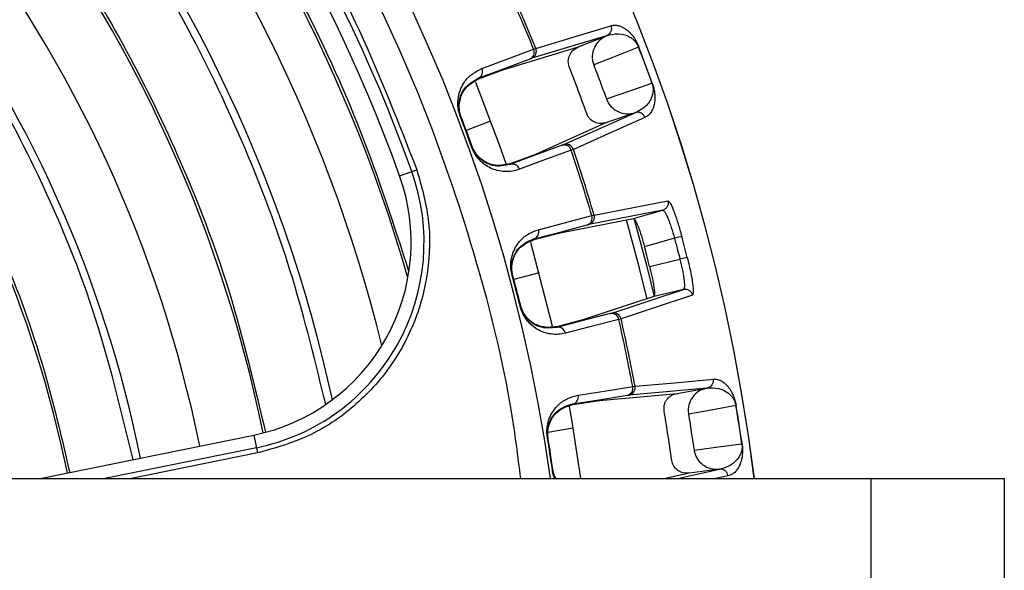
# Model space of a CAD drawing. Header units: millimetres. Extents: x -266 to 52, y 0 to 423.
# Tile 23 of 25: x -13 to 52, y 310 to 346. Entities that reach past the tile are written whole.
import ezdxf

# ---------------------------------------------------------------- set-up
doc = ezdxf.new("R2010")
doc.units = ezdxf.units.MM

msp = doc.modelspace()

# ---------------------------------------------------------------- linework, layer by layer
at = {"color": 7, "linetype": 'Continuous', "lineweight": 25}
for p, q in [((25.726, 345.302), (20.77, 343.81)), ((23.851, 344.555), (25.726, 345.302)), ((25.726, 345.302), (25.736, 345.306)), ((18.932, 343.075), (23.859, 344.558)), ((27.854, 344.553), (27.84, 344.548)), ((20.898, 344.407), (21.046, 344.462)), ((17.256, 342.446), (18.932, 343.075)), ((17.24, 342.487), (17.256, 342.446)), ((16.056, 339.944), (16.095, 339.959)), ((22.894, 338.101), (27.62, 340.212)), ((27.62, 340.212), (25.721, 339.554)), ((27.63, 340.215), (27.62, 340.212)), ((18.056, 339.643), (16.442, 339.041)), ((25.721, 339.554), (21.023, 337.456)), ((16.8, 337.945), (16.839, 337.959)), ((21.023, 337.456), (19.343, 336.836)), ((23.529, 337.788), (23.381, 337.733)), ((12.035, 336.037), (13.171, 336.445)), ((24.746, 333.407), (24.898, 333.446)), ((29.441, 333.77), (29.516, 333.728)), ((22.655, 332.281), (27.509, 333.219)), ((20.923, 331.824), (22.655, 332.281)), ((20.695, 331.651), (22.135, 326.126)), ((20.912, 331.866), (20.923, 331.824)), ((30.216, 331.911), (28.234, 331.346)), ((30.696, 332.039), (30.216, 331.911)), ((28.572, 330.05), (30.577, 330.524)), ((31.059, 330.646), (30.577, 330.524)), ((21.258, 329.627), (19.594, 329.181)), ((19.476, 329.457), (19.517, 329.468)), ((28.853, 328.061), (24.158, 326.512)), ((20.006, 327.425), (20.046, 327.436)), ((24.158, 326.512), (22.424, 326.065)), ((26.685, 326.589), (26.532, 326.549)), ((32.362, 322.012), (27.207, 321.548)), ((27.452, 322.107), (27.608, 322.131)), ((30.374, 321.658), (32.362, 322.012)), ((32.362, 322.012), (32.373, 322.013)), ((23.49, 320.92), (25.259, 321.199)), ((25.259, 321.199), (30.384, 321.659)), ((23.483, 320.963), (23.49, 320.92)), ((34.295, 320.85), (34.281, 320.848)), ((23.493, 319.352), (21.841, 319.075)), ((-11.744, 316.029), (2.391, 318.905)), ((2.391, 318.905), (2.632, 317.722)), ((21.811, 318.711), (21.852, 318.717)), ((2.562, 318.069), (-7.462, 316.029)), ((2.632, 317.722), (-5.689, 316.029)), ((22.137, 316.602), (22.179, 316.608)), ((30.405, 316.029), (33.192, 316.645)), ((33.192, 316.645), (31.2, 316.383)), ((33.203, 316.646), (33.192, 316.645)), ((-70.471, 316.029), (52.029, 316.029)), ((31.2, 316.383), (29.6, 316.029)), ((33.756, 316.213), (32.925, 316.029)), ((43.229, 286.029), (43.229, 316.029)), ((52.029, 316.029), (52.029, 286.029))]:
    msp.add_line(p, q, dxfattribs=at)
at = {"color": 7, "linetype": 'Continuous', "lineweight": 25, "flags": 128}
for points in [[(21.046, 344.462), (23.797, 345.289), (26.007, 345.953)], [(27.84, 344.548), (26.18, 343.887), (24.875, 343.368)], [(17.479, 343.125), (19.38, 343.838), (20.898, 344.407)], [(17.24, 342.487), (19.155, 343.205), (20.659, 343.77)], [(17.051, 342.239), (18.639, 338.044), (19.051, 336.862)], [(25.712, 341.119), (27.4, 341.705), (28.727, 342.164)], [(28.259, 339.902), (25.585, 338.707), (23.529, 337.788)], [(25.721, 339.554), (25.716, 339.552), (25.713, 339.551)], [(22.784, 338.059), (20.865, 337.351), (19.358, 336.795)], [(23.381, 337.733), (21.45, 337.02), (19.956, 336.468)], [(19.343, 336.836), (19.352, 336.813), (19.358, 336.795)], [(24.898, 333.446), (27.608, 333.969), (29.782, 334.389)], [(29.441, 333.77), (26.707, 333.241), (24.558, 332.825)], [(27.509, 333.219), (28.591, 333.527), (29.441, 333.77)], [(20.912, 331.866), (22.889, 332.387), (24.443, 332.797)], [(21.214, 332.477), (23.178, 332.994), (24.746, 333.407)], [(28.403, 327.896), (27.902, 329.936), (27.039, 333.129)], [(27.555, 333.143), (28.37, 330.124), (28.879, 328.053)], [(26.085, 326.965), (28.73, 327.838), (30.808, 328.523)], [(30.808, 328.523), (29.713, 328.264), (28.853, 328.061)], [(30.854, 328.596), (30.808, 328.523), (30.808, 328.523), (30.808, 328.523)], [(31.408, 328.149), (28.738, 327.267), (26.685, 326.589)], [(25.971, 326.934), (23.99, 326.424), (22.435, 326.023)], [(26.532, 326.549), (24.538, 326.035), (22.996, 325.638)], [(22.424, 326.065), (22.43, 326.042), (22.435, 326.023)], [(27.608, 322.131), (30.47, 322.388), (32.768, 322.593)], [(23.846, 321.539), (25.851, 321.855), (27.452, 322.107)], [(23.483, 320.963), (25.503, 321.281), (27.09, 321.531)], [(23.242, 320.787), (23.415, 319.81), (24, 316.029)], [(34.281, 320.848), (32.522, 320.534), (31.139, 320.289)], [(21.861, 318.666), (21.856, 318.695), (21.852, 318.717)], [(31.506, 317.917), (33.278, 318.151), (34.67, 318.334)], [(22.179, 316.608), (22.175, 316.637), (22.171, 316.66)], [(31.2, 316.383), (31.195, 316.382), (31.191, 316.381)]]:
    msp.add_lwpolyline(points, dxfattribs=at)
at = {"color": 7, "linetype": 'Continuous', "lineweight": 25}
for centre, radius, start, end in [((-85.471, 301.029), 121.894, 7.06858, 172.93142), ((-85.471, 301.029), 121.889, 7.06888, 172.93112), ((-85.471, 301.029), 108.524, 7.94474, 172.05526), ((-85.471, 301.029), 104.454, 19.74972, 70.25028), ((-85.471, 301.029), 103.6, 19.74972, 70.25028), ((-85.471, 301.029), 102.054, 16.08584, 41.22522), ((-85.471, 301.029), 99.229, 13.87179, 40.55659), ((-85.471, 301.029), 95.229, 12.2511, 39.83867), ((-85.471, 301.029), 90.292, 11.50967, 39.08547), ((-85.471, 301.029), 86.015, 11.5, 37.91668), ((-85.471, 301.029), 82.015, 11.5, 36.93949), ((-85.471, 301.029), 114.874, 22.18596, 24.44859), ((-85.471, 301.029), 115.031, 22.1835, 24.45104), ((-85.471, 301.029), 77.077, 11.5, 35.58317), ((-85.471, 301.029), 121.381, 19.80939, 21.00996), ((-85.471, 301.029), 121.395, 19.80939, 21.00996), ((20.458, 344.209), 0.483, 294.58329, 24.27959), ((20.584, 344.273), 0.499, 291.91344, 22.2635), ((17.039, 342.926), 0.483, 294.58615, 24.32547), ((-85.471, 301.029), 108.729, 19.84751, 20.97184), ((-85.471, 301.029), 108.771, 19.84751, 20.97184), ((22.919, 337.595), 0.483, 16.53976, 106.23606), ((23.056, 337.629), 0.499, 18.55583, 108.90592), ((-85.471, 301.029), 114.874, 16.37077, 18.63339), ((-85.471, 301.029), 115.031, 16.36832, 18.63586), ((19.493, 336.331), 0.483, 16.49389, 106.2332), ((-0.2, 331.644), 13, 281.5, 19.74972), ((-0.2, 331.644), 13.854, 281.5, 19.74972), ((24.419, 333.305), 0.499, 286.10695, 16.4484), ((24.288, 333.254), 0.483, 288.77637, 18.46562), ((20.757, 332.323), 0.483, 288.77921, 18.51126), ((-85.471, 301.029), 120.235, 14.26029, 14.94616), ((-85.471, 301.029), 108.729, 14.05009, 15.15636), ((-85.471, 301.029), 108.771, 14.05009, 15.15636), ((26.058, 326.459), 0.483, 10.74083, 100.43008), ((26.198, 326.479), 0.499, 12.75803, 103.0995), ((-85.471, 301.029), 114.874, 10.57306, 12.83568), ((-85.471, 301.029), 115.031, 10.5706, 12.83814), ((22.522, 325.548), 0.483, 10.69519, 100.42724), ((26.981, 322.001), 0.483, 282.97039, 12.66669), ((27.118, 322.039), 0.499, 280.30053, 10.6506), ((23.375, 321.433), 0.483, 282.97325, 12.71256), ((-85.471, 301.029), 121.381, 8.19649, 9.39706), ((-85.471, 301.029), 121.395, 8.19649, 9.39706), ((-85.471, 301.029), 108.729, 8.23461, 9.35894)]:
    msp.add_arc(centre, radius, start, end, dxfattribs=at)
for points, knots in [([(20.046, 316.029), (19.862, 317.504), (19.257, 322.358), (17.205, 330.511), (13.876, 340.435), (9.435, 350.165), (3.965, 359.547), (-2.506, 368.412), (-9.894, 376.607), (-18.089, 383.995), (-26.954, 390.465), (-36.335, 395.938), (-46.066, 400.366), (-55.985, 403.743), (-65.932, 406.067), (-75.764, 407.468), (-82.271, 407.638), (-85.471, 407.721)], [0, 0, 0, 0, 0.029223, 0.096217, 0.164912, 0.235031, 0.306257, 0.378241, 0.450609, 0.522978, 0.594962, 0.666187, 0.736306, 0.805001, 0.871996, 0.937057, 1, 1, 1, 1]), ([(-50.055, 399.671), (-46.911, 398.442), (-40.57, 395.964), (-31.514, 391.065), (-22.856, 385.296), (-14.766, 378.631), (-7.41, 371.222), (-0.876, 363.191), (4.749, 354.666), (9.535, 345.761), (11.965, 339.534), (13.171, 336.445)], [0, 0, 0, 0, 0.109606, 0.221, 0.3337, 0.44719, 0.560921, 0.672343, 0.78298, 0.89235, 1, 1, 1, 1]), ([(-8.733, 368.554), (-6.95, 366.429), (-3.375, 362.168), (1.314, 355.241), (5.699, 347.535), (9.634, 339.032), (11.646, 332.789), (12.65, 329.676)], [0, 0, 0, 0, 0.18609, 0.372972, 0.560226, 0.780692, 1, 1, 1, 1]), ([(7.147, 320.919), (6.472, 323.703), (5.119, 329.284), (2.135, 337.396), (-1.761, 345.69), (-6.68, 354.03), (-10.877, 359.348), (-12.969, 361.997)], [0, 0, 0, 0, 0.185951, 0.372884, 0.560282, 0.78086, 1, 1, 1, 1]), ([(-15.401, 358.233), (-13.741, 356.088), (-10.412, 351.786), (-6.17, 344.786), (-2.326, 337.006), (0.956, 328.443), (2.429, 322.199), (3.163, 319.087)], [0, 0, 0, 0, 0.185963, 0.372892, 0.560277, 0.780846, 1, 1, 1, 1]), ([(-5.593, 317.281), (-6.391, 320.591), (-7.991, 327.229), (-11.685, 336.024), (-15.856, 343.762), (-18.974, 348.122), (-20.529, 350.295)], [0, 0, 0, 0, 0.279296, 0.560147, 0.780681, 1, 1, 1, 1]), ([(-22.728, 345.97), (-22.009, 344.982), (-20.421, 342.802), (-18.356, 339.307), (-16.368, 335.616), (-14.074, 330.696), (-11.642, 324.348), (-10.402, 319.068), (-9.782, 316.428)], [0, 0, 0, 0, 0.112782, 0.248852, 0.374279, 0.499752, 0.74986, 1, 1, 1, 1]), ([(26.007, 345.953), (26.024, 345.892), (26.058, 345.766), (26.018, 345.578), (25.933, 345.445), (25.837, 345.357), (25.771, 345.323), (25.736, 345.305)], [0, 0, 0, 0, 0.24405, 0.499443, 0.71532, 0.849175, 1, 1, 1, 1]), ([(26.007, 345.953), (26.075, 345.971), (26.212, 346.007), (26.442, 345.992), (26.657, 345.928), (26.844, 345.835), (26.993, 345.739), (27.136, 345.624), (27.277, 345.491), (27.401, 345.348), (27.512, 345.201), (27.611, 345.051), (27.703, 344.892), (27.796, 344.697), (27.836, 344.599), (27.854, 344.553)], [0, 0, 0, 0, 0.167566, 0.336422, 0.499725, 0.590815, 0.673973, 0.749281, 0.811617, 0.874194, 0.908303, 0.936935, 0.974643, 0.98828, 1, 1, 1, 1]), ([(25.736, 345.306), (25.564, 345.21), (25.221, 345.019), (24.88, 344.522), (24.765, 344.04), (24.786, 343.647), (24.845, 343.461), (24.875, 343.368)], [0, 0, 0, 0, 0.2503649, 0.4997895, 0.7491948, 0.8748332, 1, 1, 1, 1]), ([(25.736, 345.305), (25.738, 345.306), (25.741, 345.307), (25.744, 345.308), (25.746, 345.309)], [0, 0, 0, 0, 0.499999, 1, 1, 1, 1]), ([(25.746, 345.309), (25.754, 345.311), (25.778, 345.318), (25.843, 345.34), (25.885, 345.355)], [0, 0, 0, 0, 0.354009, 1, 1, 1, 1]), ([(25.885, 345.355), (26.149, 345.403), (26.545, 345.476), (27.101, 345.317), (27.419, 345.122), (27.605, 344.944), (27.714, 344.799), (27.777, 344.69), (27.814, 344.613), (27.832, 344.569), (27.84, 344.548)], [0, 0, 0, 0, 0.5063741, 0.7580878, 0.8830003, 0.9443031, 0.9737708, 0.9874881, 0.993875, 1, 1, 1, 1]), ([(23.256, 343.251), (23.223, 343.374), (23.173, 343.564), (23.21, 343.83), (23.298, 344.085), (23.497, 344.368), (23.733, 344.493), (23.851, 344.555)], [0, 0, 0, 0, 0.238252, 0.369358, 0.500716, 0.750235, 1, 1, 1, 1]), ([(20.659, 343.77), (20.688, 343.781), (20.741, 343.8), (20.761, 343.807), (20.77, 343.81)], [0, 0, 0, 0, 0.560143, 1, 1, 1, 1]), ([(24.41, 340.149), (24.2, 340.73), (23.826, 341.768), (23.43, 342.798), (23.256, 343.251)], [0, 0, 0, 0, 0.559999, 1, 1, 1, 1]), ([(24.875, 343.368), (25.034, 342.949), (25.319, 342.202), (25.592, 341.45), (25.712, 341.119)], [0, 0, 0, 0, 0.559999, 1, 1, 1, 1]), ([(16.056, 339.944), (16.012, 340.079), (15.919, 340.365), (15.884, 340.745), (15.895, 341.083), (15.957, 341.452), (16.093, 341.851), (16.381, 342.351), (16.833, 342.821), (17.264, 343.023), (17.479, 343.125)], [0, 0, 0, 0, 0.0590467, 0.125735, 0.1844623, 0.2514116, 0.367628, 0.5016236, 0.7502705, 1, 1, 1, 1]), ([(16.095, 339.959), (16.075, 340.016), (16.034, 340.131), (15.982, 340.36), (15.947, 340.726), (16.026, 341.284), (16.404, 342.037), (16.905, 342.306), (17.24, 342.487)], [0, 0, 0, 0, 0.027028, 0.054631, 0.112021, 0.233459, 0.486379, 1, 1, 1, 1]), ([(16.114, 339.91), (16.095, 339.963), (16.057, 340.069), (16.003, 340.293), (15.966, 340.657), (16.04, 341.224), (16.416, 341.987), (16.92, 342.263), (17.256, 342.446)], [0, 0, 0, 0, 0.029287, 0.059353, 0.126025, 0.251323, 0.501935, 1, 1, 1, 1]), ([(28.727, 342.164), (28.735, 342.143), (28.75, 342.098), (28.772, 342.015), (28.823, 341.743), (28.745, 341.214), (28.411, 340.655), (28.007, 340.414), (27.775, 340.276)], [0, 0, 0, 0, 0.006129, 0.01252, 0.026246, 0.116739, 0.493304, 1, 1, 1, 1]), ([(28.741, 342.169), (28.757, 342.123), (28.791, 342.023), (28.83, 341.883), (28.861, 341.746), (28.887, 341.603), (28.905, 341.455), (28.918, 341.272), (28.917, 341.082), (28.894, 340.851), (28.842, 340.609), (28.725, 340.315), (28.537, 340.051), (28.352, 339.952), (28.259, 339.902)], [0, 0, 0, 0, 0.011715, 0.02535, 0.042264, 0.063186, 0.091791, 0.125922, 0.188493, 0.250824, 0.366653, 0.500345, 0.750124, 1, 1, 1, 1]), ([(28.741, 342.169), (28.739, 342.169), (28.736, 342.167), (28.73, 342.165), (28.727, 342.164)], [0, 0, 0, 0, 0.559968, 1, 1, 1, 1]), ([(25.712, 341.119), (25.75, 341.029), (25.827, 340.85), (26.066, 340.541), (26.465, 340.251), (27.045, 340.097), (27.428, 340.174), (27.62, 340.212)], [0, 0, 0, 0, 0.125465, 0.251186, 0.500358, 0.750057, 1, 1, 1, 1]), ([(25.713, 339.551), (25.582, 339.521), (25.322, 339.462), (24.925, 339.56), (24.651, 339.755), (24.487, 339.966), (24.435, 340.088), (24.41, 340.149)], [0, 0, 0, 0, 0.25034, 0.499759, 0.749142, 0.874835, 1, 1, 1, 1]), ([(28.259, 339.902), (28.232, 339.96), (28.191, 340.048), (28.094, 340.137), (28.024, 340.182), (27.952, 340.213), (27.873, 340.235), (27.759, 340.246), (27.676, 340.226), (27.63, 340.215)], [0, 0, 0, 0, 0.242415, 0.371253, 0.501733, 0.564129, 0.671423, 0.819818, 1, 1, 1, 1]), ([(27.64, 340.219), (27.638, 340.219), (27.635, 340.218), (27.632, 340.216), (27.63, 340.216)], [0, 0, 0, 0, 0.500001, 1, 1, 1, 1]), ([(27.775, 340.276), (27.734, 340.259), (27.67, 340.234), (27.648, 340.223), (27.64, 340.219)], [0, 0, 0, 0, 0.64599, 1, 1, 1, 1]), ([(19.343, 336.836), (18.97, 336.756), (18.409, 336.635), (17.626, 336.965), (17.199, 337.345), (16.989, 337.646), (16.882, 337.851), (16.841, 337.957), (16.821, 338.008)], [0, 0, 0, 0, 0.497301, 0.747796, 0.873525, 0.940465, 0.970628, 1, 1, 1, 1]), ([(22.784, 338.059), (22.813, 338.07), (22.866, 338.09), (22.886, 338.098), (22.894, 338.101)], [0, 0, 0, 0, 0.559639, 1, 1, 1, 1]), ([(19.956, 336.468), (19.804, 336.422), (19.498, 336.327), (19.008, 336.301), (18.526, 336.368), (18.075, 336.526), (17.711, 336.739), (17.424, 336.977), (17.194, 337.226), (16.971, 337.537), (16.854, 337.814), (16.8, 337.945)], [0, 0, 0, 0, 0.167221, 0.335728, 0.498319, 0.632114, 0.748277, 0.815271, 0.874092, 0.940871, 1, 1, 1, 1]), ([(19.358, 336.795), (18.986, 336.712), (18.431, 336.589), (17.653, 336.912), (17.229, 337.282), (17.015, 337.583), (16.906, 337.79), (16.861, 337.903), (16.839, 337.959)], [0, 0, 0, 0, 0.513824, 0.766382, 0.887902, 0.945467, 0.973036, 1, 1, 1, 1]), ([(13.171, 336.445), (13.479, 335.358), (14.1, 333.162), (14.006, 329.702), (13.144, 326.38), (11.486, 323.314), (9.09, 320.707), (6.077, 318.687), (3.773, 318.042), (2.632, 317.722)], [0, 0, 0, 0, 0.138778, 0.280414, 0.420995, 0.559358, 0.706173, 0.854495, 1, 1, 1, 1]), ([(29.782, 334.389), (29.793, 334.327), (29.81, 334.231), (29.783, 334.101), (29.743, 334.006), (29.684, 333.922), (29.589, 333.83), (29.499, 333.793), (29.441, 333.77)], [0, 0, 0, 0, 0.2393789, 0.3682928, 0.4999618, 0.6316365, 0.7605665, 1, 1, 1, 1]), ([(29.782, 334.389), (29.831, 334.353), (29.928, 334.282), (30.193, 333.658), (30.462, 332.875), (30.618, 332.318), (30.696, 332.039)], [0, 0, 0, 0, 0.280377, 0.559712, 0.779882, 1, 1, 1, 1]), ([(29.516, 333.728), (29.535, 333.705), (29.605, 333.619), (29.736, 333.357), (29.887, 332.971), (30.041, 332.53), (30.147, 332.156), (30.216, 331.911)], [0, 0, 0, 0, 0.110502, 0.40664, 0.562298, 0.713231, 1, 1, 1, 1]), ([(24.443, 332.797), (24.474, 332.805), (24.528, 332.819), (24.549, 332.823), (24.558, 332.825)], [0, 0, 0, 0, 0.5596596, 1, 1, 1, 1]), ([(27.509, 333.219), (27.542, 333.198), (27.609, 333.155), (27.77, 332.795), (27.912, 332.408), (28.059, 331.966), (28.165, 331.592), (28.234, 331.346)], [0, 0, 0, 0, 0.250253, 0.499605, 0.630271, 0.757378, 1, 1, 1, 1]), ([(19.476, 329.457), (19.446, 329.595), (19.383, 329.888), (19.387, 330.27), (19.432, 330.605), (19.53, 330.965), (19.706, 331.35), (20.044, 331.818), (20.541, 332.24), (20.99, 332.398), (21.214, 332.477)], [0, 0, 0, 0, 0.058953, 0.125513, 0.184149, 0.250987, 0.367434, 0.501751, 0.750786, 1, 1, 1, 1]), ([(19.517, 329.468), (19.503, 329.527), (19.474, 329.645), (19.445, 329.877), (19.447, 330.244), (19.582, 330.791), (20.034, 331.502), (20.56, 331.72), (20.912, 331.866)], [0, 0, 0, 0, 0.027132, 0.054565, 0.111728, 0.232859, 0.48615, 1, 1, 1, 1]), ([(19.53, 329.417), (19.517, 329.471), (19.49, 329.58), (19.46, 329.809), (19.459, 330.175), (19.59, 330.731), (20.042, 331.452), (20.571, 331.676), (20.923, 331.824)], [0, 0, 0, 0, 0.029288, 0.059353, 0.126025, 0.251323, 0.501935, 1, 1, 1, 1]), ([(30.216, 331.911), (30.284, 331.652), (30.407, 331.19), (30.525, 330.728), (30.577, 330.524)], [0, 0, 0, 0, 0.56, 1, 1, 1, 1]), ([(28.572, 330.05), (28.509, 330.292), (28.399, 330.725), (28.284, 331.156), (28.234, 331.346)], [0, 0, 0, 0, 0.56, 1, 1, 1, 1]), ([(30.577, 330.524), (30.636, 330.276), (30.727, 329.898), (30.808, 329.438), (30.864, 329.028), (30.878, 328.735), (30.859, 328.626), (30.854, 328.596)], [0, 0, 0, 0, 0.286768, 0.437694, 0.593337, 0.889454, 1, 1, 1, 1]), ([(31.059, 330.646), (31.144, 330.288), (31.314, 329.571), (31.441, 328.753), (31.472, 328.255), (31.429, 328.185), (31.408, 328.149)], [0, 0, 0, 0, 0.27982, 0.559169, 0.779392, 1, 1, 1, 1]), ([(28.572, 330.05), (28.631, 329.801), (28.722, 329.423), (28.809, 328.964), (28.873, 328.558), (28.909, 328.166), (28.871, 328.096), (28.853, 328.061)], [0, 0, 0, 0, 0.242837, 0.37006, 0.500846, 0.750309, 1, 1, 1, 1]), ([(31.408, 328.149), (31.387, 328.209), (31.355, 328.301), (31.268, 328.401), (31.187, 328.464), (31.094, 328.509), (30.967, 328.543), (30.871, 328.531), (30.808, 328.523)], [0, 0, 0, 0, 0.239412, 0.368332, 0.5, 0.631669, 0.760589, 1, 1, 1, 1]), ([(22.996, 325.638), (22.84, 325.607), (22.526, 325.544), (22.037, 325.567), (21.565, 325.682), (21.132, 325.884), (20.791, 326.133), (20.529, 326.399), (20.325, 326.67), (20.135, 327.002), (20.047, 327.29), (20.006, 327.425)], [0, 0, 0, 0, 0.167121, 0.335364, 0.497583, 0.631728, 0.748173, 0.815203, 0.874056, 0.940854, 1, 1, 1, 1]), ([(22.424, 326.065), (22.045, 326.023), (21.474, 325.96), (20.729, 326.368), (20.342, 326.788), (20.163, 327.109), (20.078, 327.324), (20.048, 327.433), (20.033, 327.487)], [0, 0, 0, 0, 0.497302, 0.747797, 0.873526, 0.940464, 0.970627, 1, 1, 1, 1]), ([(22.435, 326.023), (22.057, 325.979), (21.492, 325.912), (20.751, 326.311), (20.366, 326.723), (20.184, 327.043), (20.095, 327.26), (20.062, 327.377), (20.046, 327.436)], [0, 0, 0, 0, 0.513067, 0.766261, 0.887846, 0.945306, 0.972941, 1, 1, 1, 1]), ([(25.971, 326.934), (26.001, 326.942), (26.056, 326.956), (26.076, 326.962), (26.085, 326.965)], [0, 0, 0, 0, 0.559638, 1, 1, 1, 1]), ([(32.768, 322.593), (32.772, 322.53), (32.781, 322.4), (32.704, 322.224), (32.593, 322.111), (32.482, 322.043), (32.41, 322.024), (32.373, 322.013)], [0, 0, 0, 0, 0.24405, 0.499443, 0.71532, 0.849175, 1, 1, 1, 1]), ([(32.768, 322.593), (32.839, 322.597), (32.979, 322.605), (33.202, 322.544), (33.4, 322.438), (33.565, 322.309), (33.691, 322.185), (33.808, 322.044), (33.919, 321.885), (34.012, 321.72), (34.091, 321.554), (34.158, 321.387), (34.216, 321.212), (34.268, 321.003), (34.287, 320.898), (34.295, 320.85)], [0, 0, 0, 0, 0.167566, 0.336422, 0.499725, 0.590815, 0.673973, 0.749281, 0.811617, 0.874194, 0.908303, 0.936935, 0.974643, 0.98828, 1, 1, 1, 1]), ([(32.373, 322.013), (32.185, 321.954), (31.81, 321.836), (31.376, 321.418), (31.166, 320.969), (31.108, 320.58), (31.129, 320.386), (31.139, 320.289)], [0, 0, 0, 0, 0.250365, 0.49979, 0.749195, 0.874833, 1, 1, 1, 1]), ([(32.373, 322.013), (32.374, 322.013), (32.378, 322.014), (32.381, 322.014), (32.383, 322.015)], [0, 0, 0, 0, 0.499999, 1, 1, 1, 1]), ([(32.383, 322.015), (32.392, 322.015), (32.416, 322.017), (32.484, 322.026), (32.528, 322.031)], [0, 0, 0, 0, 0.354009, 1, 1, 1, 1]), ([(32.528, 322.031), (32.797, 322.026), (33.2, 322.017), (33.712, 321.75), (33.984, 321.495), (34.13, 321.283), (34.208, 321.119), (34.247, 321), (34.269, 320.916), (34.277, 320.87), (34.281, 320.848)], [0, 0, 0, 0, 0.506374, 0.758088, 0.883, 0.944303, 0.973771, 0.987488, 0.993875, 1, 1, 1, 1]), ([(21.811, 318.711), (21.795, 318.851), (21.761, 319.15), (21.804, 319.53), (21.883, 319.859), (22.018, 320.207), (22.231, 320.571), (22.614, 321.002), (23.152, 321.371), (23.614, 321.483), (23.846, 321.539)], [0, 0, 0, 0, 0.059047, 0.125735, 0.184462, 0.251412, 0.367628, 0.501624, 0.750271, 1, 1, 1, 1]), ([(27.09, 321.531), (27.121, 321.536), (27.177, 321.545), (27.198, 321.547), (27.207, 321.548)], [0, 0, 0, 0, 0.5601427, 1, 1, 1, 1]), ([(29.529, 320.5), (29.522, 320.627), (29.511, 320.824), (29.601, 321.077), (29.739, 321.309), (29.991, 321.546), (30.247, 321.621), (30.374, 321.658)], [0, 0, 0, 0, 0.2382522, 0.3693578, 0.5007164, 0.7502351, 1, 1, 1, 1]), ([(21.852, 318.717), (21.844, 318.777), (21.828, 318.898), (21.822, 319.132), (21.862, 319.498), (22.052, 320.028), (22.574, 320.69), (23.118, 320.853), (23.483, 320.963)], [0, 0, 0, 0, 0.027028, 0.054631, 0.112021, 0.233459, 0.486379, 1, 1, 1, 1]), ([(21.861, 318.666), (21.853, 318.721), (21.838, 318.832), (21.83, 319.063), (21.866, 319.427), (22.053, 319.967), (22.575, 320.639), (23.125, 320.808), (23.49, 320.92)], [0, 0, 0, 0, 0.029287, 0.059353, 0.126025, 0.251323, 0.501935, 1, 1, 1, 1]), ([(30.035, 317.23), (29.947, 317.841), (29.789, 318.933), (29.609, 320.021), (29.529, 320.5)], [0, 0, 0, 0, 0.559999, 1, 1, 1, 1]), ([(31.139, 320.289), (31.211, 319.847), (31.339, 319.057), (31.455, 318.266), (31.506, 317.917)], [0, 0, 0, 0, 0.559999, 1, 1, 1, 1]), ([(22.179, 316.608), (22.121, 317.002), (22.017, 317.706), (21.903, 318.408), (21.852, 318.717)], [0, 0, 0, 0, 0.56, 1, 1, 1, 1]), ([(31.506, 317.917), (31.525, 317.822), (31.564, 317.631), (31.736, 317.28), (32.069, 316.916), (32.606, 316.648), (32.997, 316.646), (33.192, 316.645)], [0, 0, 0, 0, 0.125465, 0.251186, 0.500358, 0.750057, 1, 1, 1, 1]), ([(34.67, 318.334), (34.673, 318.312), (34.679, 318.265), (34.684, 318.179), (34.679, 317.902), (34.496, 317.4), (34.056, 316.92), (33.612, 316.765), (33.357, 316.676)], [0, 0, 0, 0, 0.006129, 0.01252, 0.026246, 0.116739, 0.493304, 1, 1, 1, 1]), ([(34.684, 318.336), (34.691, 318.288), (34.704, 318.183), (34.714, 318.038), (34.717, 317.898), (34.713, 317.753), (34.702, 317.604), (34.677, 317.422), (34.638, 317.236), (34.569, 317.014), (34.47, 316.788), (34.296, 316.523), (34.059, 316.303), (33.857, 316.243), (33.756, 316.213)], [0, 0, 0, 0, 0.0117153, 0.0253501, 0.0422638, 0.0631859, 0.0917906, 0.1259219, 0.1884929, 0.2508241, 0.366653, 0.5003454, 0.7501243, 1, 1, 1, 1]), ([(34.684, 318.336), (34.683, 318.336), (34.679, 318.336), (34.673, 318.335), (34.67, 318.334)], [0, 0, 0, 0, 0.559968, 1, 1, 1, 1]), ([(31.191, 316.381), (31.057, 316.378), (30.791, 316.372), (30.421, 316.549), (30.192, 316.795), (30.074, 317.034), (30.048, 317.165), (30.035, 317.23)], [0, 0, 0, 0, 0.25034, 0.499759, 0.749142, 0.874835, 1, 1, 1, 1]), ([(22.3, 316.029), (22.275, 316.084), (22.201, 316.247), (22.163, 316.46), (22.137, 316.602)], [0, 0, 0, 0, 0.3338731, 1, 1, 1, 1]), ([(22.375, 316.029), (22.374, 316.031), (22.323, 316.105), (22.263, 316.275), (22.199, 316.493), (22.181, 316.605), (22.171, 316.66)], [0, 0, 0, 0, 0.011692, 0.534775, 0.770475, 1, 1, 1, 1]), ([(22.36, 316.029), (22.325, 316.104), (22.27, 316.221), (22.21, 316.429), (22.189, 316.549), (22.179, 316.608)], [0, 0, 0, 0, 0.4685469, 0.7372214, 1, 1, 1, 1]), ([(33.756, 316.213), (33.741, 316.275), (33.718, 316.369), (33.642, 316.476), (33.582, 316.534), (33.518, 316.579), (33.445, 316.617), (33.336, 316.65), (33.25, 316.647), (33.203, 316.646)], [0, 0, 0, 0, 0.242415, 0.371253, 0.501733, 0.564129, 0.671423, 0.819818, 1, 1, 1, 1]), ([(33.213, 316.648), (33.212, 316.648), (33.208, 316.647), (33.205, 316.647), (33.203, 316.647)], [0, 0, 0, 0, 0.500001, 1, 1, 1, 1]), ([(33.357, 316.676), (33.313, 316.668), (33.246, 316.656), (33.222, 316.65), (33.213, 316.648)], [0, 0, 0, 0, 0.64599, 1, 1, 1, 1])]:
    msp.add_open_spline(points, degree=3, knots=knots, dxfattribs=at)

doc.saveas('drawing.dxf')
